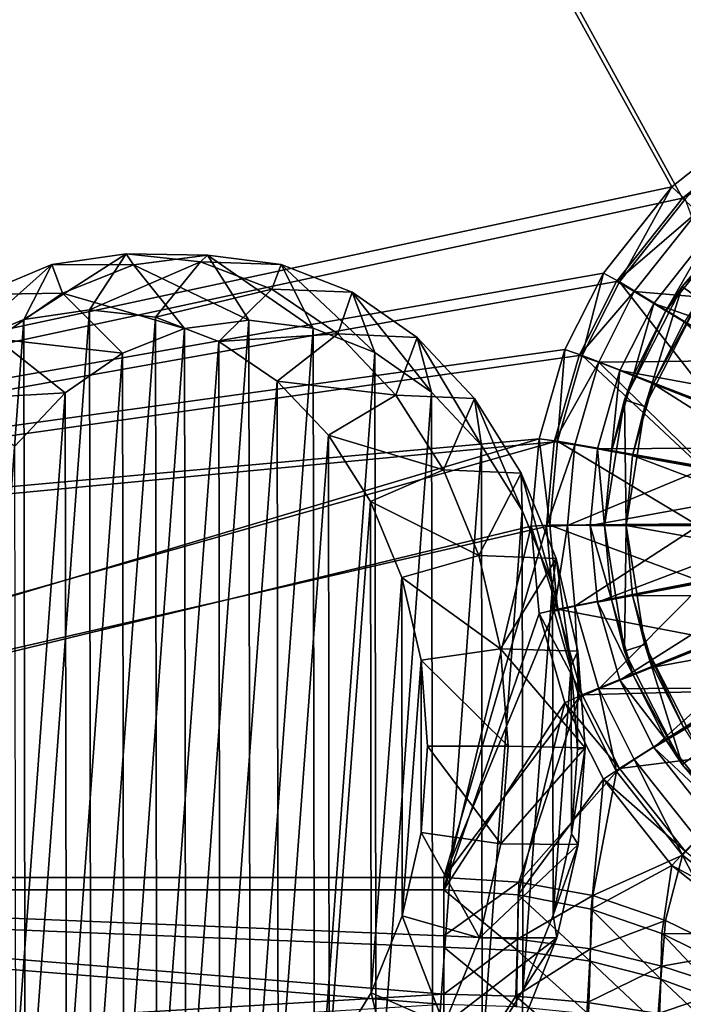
# Model space of a CAD drawing. Header units: metres. Extents: x 0 to 804, y -808 to 0.
# Tile 27 of 105: x 263 to 356, y -737 to -599. Entities that reach past the tile are written whole.
import ezdxf

# ---------------------------------------------------------------- set-up
doc = ezdxf.new("R2010")
doc.units = ezdxf.units.M

msp = doc.modelspace()

# ---------------------------------------------------------------- linework, layer by layer
at = {"layer": 'None012311'}
for points in [[(78.546486, -118.575203, 117.953323), (402.01651, -605.043579, 109.461983), (725.485901, -118.575211, 117.953323)], [(84.22982, -682.522278, 108.109589), (355.943726, -624.124634, 109.128922), (78.546486, -118.575203, 117.953323)], [(355.943726, -624.124634, 109.128922), (367.6427, -614.846802, 109.290871), (78.546486, -118.575203, 117.953323)], [(78.546486, -118.575203, 117.953323), (367.6427, -614.846802, 109.290871), (378.033203, -609.617432, 109.382149)], [(378.033203, -609.617432, 109.382149), (390.160004, -606.131226, 109.443001), (78.546486, -118.575203, 117.953323)], [(390.160004, -606.131226, 109.443001), (402.01651, -605.043579, 109.461983), (78.546486, -118.575203, 117.953323)], [(377.245544, -607.575745, 106.417328), (366.514679, -612.976318, 106.323059), (76.834984, -120.582596, 114.917824)], [(366.514679, -612.976318, 106.323059), (354.430603, -622.559387, 106.155792), (76.834984, -120.582596, 114.917824)], [(76.834984, -120.582596, 114.917824), (354.430603, -622.559387, 106.155792), (82.481255, -680.857727, 105.138191)], [(76.834984, -120.582596, 114.917824), (727.197449, -120.582596, 114.917824), (402.01651, -602.851624, 106.499786)], [(402.01651, -602.851624, 106.499786), (389.77063, -603.975037, 106.480179), (76.834984, -120.582596, 114.917824)], [(389.77063, -603.975037, 106.480179), (377.245544, -607.575745, 106.417328), (76.834984, -120.582596, 114.917824)], [(354.430603, -622.559387, 106.155792), (366.514679, -612.976318, 106.323059), (356.290344, -624.285522, 98.486244)], [(369.203888, -617.213013, 100.647255), (367.6427, -614.846802, 109.290871), (355.943726, -624.124634, 109.128922)], [(358.037872, -626.068359, 100.492683), (369.203888, -617.213013, 100.647255), (355.943726, -624.124634, 109.128922)], [(354.430603, -622.559387, 106.155792), (344.84613, -634.641602, 105.944893), (82.481255, -680.857727, 105.138191)], [(344.84613, -634.641602, 105.944893), (354.430603, -622.559387, 106.155792), (347.081085, -635.89447, 98.283607)], [(354.430603, -622.559387, 106.155792), (356.290344, -624.285522, 98.486244), (347.081085, -635.89447, 98.283607)], [(346.66452, -635.821777, 108.924751), (355.943726, -624.124634, 109.128922), (84.22982, -682.522278, 108.109589)], [(358.037872, -626.068359, 100.492683), (355.943726, -624.124634, 109.128922), (346.66452, -635.821777, 108.924751)], [(347.081085, -635.89447, 98.283607), (356.290344, -624.285522, 98.486244), (364.387665, -646.423706, 86.339561)], [(349.181183, -637.232666, 100.297806), (358.037872, -626.068359, 100.492683), (346.66452, -635.821777, 108.924751)], [(349.181183, -637.232666, 100.297806), (371.259827, -639.099854, 89.467857), (358.037872, -626.068359, 100.492683)], [(82.481255, -680.857727, 105.138191), (344.84613, -634.641602, 105.944893), (339.444672, -645.370789, 105.757614)], [(339.444672, -645.370789, 105.757614), (344.84613, -634.641602, 105.944893), (341.890106, -646.205444, 98.10363)], [(344.84613, -634.641602, 105.944893), (347.081085, -635.89447, 98.283607), (341.890106, -646.205444, 98.10363)], [(341.434326, -646.210693, 108.743408), (346.66452, -635.821777, 108.924751), (84.22982, -682.522278, 108.109589)], [(349.181183, -637.232666, 100.297806), (346.66452, -635.821777, 108.924751), (341.434326, -646.210693, 108.743408)], [(341.890106, -646.205444, 98.10363), (347.081085, -635.89447, 98.283607), (360.826385, -653.495605, 86.216118)], [(347.081085, -635.89447, 98.283607), (364.387665, -646.423706, 86.339561), (360.826385, -653.495605, 86.216118)], [(344.187958, -647.150574, 100.124687), (349.181183, -637.232666, 100.297806), (341.434326, -646.210693, 108.743408)], [(344.187958, -647.150574, 100.124687), (365.07077, -646.899719, 89.331711), (349.181183, -637.232666, 100.297806)], [(365.07077, -646.899719, 89.331711), (371.259827, -639.099854, 89.467857), (349.181183, -637.232666, 100.297806)], [(339.444672, -645.370789, 105.757614), (335.843445, -657.893982, 105.539024), (82.481255, -680.857727, 105.138191)], [(335.843445, -657.893982, 105.539024), (339.444672, -645.370789, 105.757614), (338.429596, -658.239197, 97.893578)], [(339.444672, -645.370789, 105.757614), (341.890106, -646.205444, 98.10363), (338.429596, -658.239197, 97.893578)], [(337.947601, -658.335693, 108.531769), (341.434326, -646.210693, 108.743408), (84.22982, -682.522278, 108.109589)], [(344.187958, -647.150574, 100.124687), (341.434326, -646.210693, 108.743408), (337.947601, -658.335693, 108.531769)], [(340.859741, -658.724426, 99.922668), (344.187958, -647.150574, 100.124687), (337.947601, -658.335693, 108.531769)], [(338.429596, -658.239197, 97.893578), (341.890106, -646.205444, 98.10363), (358.45575, -661.739441, 86.072227)], [(359.246185, -661.938049, 89.069214), (344.187958, -647.150574, 100.124687), (340.859741, -658.724426, 99.922668)], [(341.890106, -646.205444, 98.10363), (360.826385, -653.495605, 86.216118), (358.45575, -661.739441, 86.072227)], [(361.573792, -653.843811, 89.210503), (365.07077, -646.899719, 89.331711), (344.187958, -647.150574, 100.124687)], [(359.246185, -661.938049, 89.069214), (361.573792, -653.843811, 89.210503), (344.187958, -647.150574, 100.124687)], [(335.843445, -657.893982, 105.539024), (123.969986, -721.144897, 104.434975), (82.481255, -680.857727, 105.138191)], [(84.22982, -682.522278, 108.109589), (122.238647, -719.43042, 107.465355), (337.947601, -658.335693, 108.531769)], [(122.238647, -719.43042, 107.465355), (336.859772, -670.190369, 108.324844), (337.947601, -658.335693, 108.531769)], [(123.969986, -721.144897, 104.434975), (335.843445, -657.893982, 105.539024), (334.719879, -670.138, 105.325302)], [(334.719879, -670.138, 105.325302), (335.843445, -657.893982, 105.539024), (337.349945, -670.0047, 97.68821)], [(335.843445, -657.893982, 105.539024), (338.429596, -658.239197, 97.893578), (337.349945, -670.0047, 97.68821)], [(340.859741, -658.724426, 99.922668), (337.947601, -658.335693, 108.531769), (336.859772, -670.190369, 108.324844)], [(337.349945, -670.0047, 97.68821), (338.429596, -658.239197, 97.893578), (357.716125, -669.7995, 85.931534)], [(338.429596, -658.239197, 97.893578), (358.45575, -661.739441, 86.072227), (357.716125, -669.7995, 85.931534)], [(339.82135, -670.040283, 99.725151), (340.859741, -658.724426, 99.922668), (336.859772, -670.190369, 108.324844)], [(339.82135, -670.040283, 99.725151), (359.246185, -661.938049, 89.069214), (340.859741, -658.724426, 99.922668)], [(358.519989, -669.851868, 88.931076), (359.246185, -661.938049, 89.069214), (339.82135, -670.040283, 99.725151)], [(122.238647, -719.43042, 107.465355), (322.483765, -719.43042, 107.465355), (336.859772, -670.190369, 108.324844)], [(322.483765, -721.144897, 104.434975), (123.969986, -721.144897, 104.434975), (334.719879, -670.138, 105.325302)], [(322.483765, -721.144897, 104.434975), (334.719879, -670.138, 105.325302), (335.843445, -682.382019, 105.11158)], [(322.483765, -719.43042, 107.465355), (337.947601, -682.045044, 108.11792), (336.859772, -670.190369, 108.324844)], [(334.719879, -670.138, 105.325302), (337.349945, -670.0047, 97.68821), (338.429596, -681.770203, 97.482841)], [(335.843445, -682.382019, 105.11158), (334.719879, -670.138, 105.325302), (338.429596, -681.770203, 97.482841)], [(339.82135, -670.040283, 99.725151), (336.859772, -670.190369, 108.324844), (337.947601, -682.045044, 108.11792)], [(337.349945, -670.0047, 97.68821), (357.716125, -669.7995, 85.931534), (358.45575, -677.859558, 85.790848)], [(338.429596, -681.770203, 97.482841), (337.349945, -670.0047, 97.68821), (358.45575, -677.859558, 85.790848)], [(340.859741, -681.35614, 99.527626), (339.82135, -670.040283, 99.725151), (337.947601, -682.045044, 108.11792)], [(340.859741, -681.35614, 99.527626), (358.519989, -669.851868, 88.931076), (339.82135, -670.040283, 99.725151)], [(359.246185, -677.765686, 88.792946), (358.519989, -669.851868, 88.931076), (340.859741, -681.35614, 99.527626)], [(338.429596, -681.770203, 97.482841), (358.45575, -677.859558, 85.790848), (360.826385, -686.103394, 85.64695)], [(344.187958, -692.929993, 99.325607), (359.246185, -677.765686, 88.792946), (340.859741, -681.35614, 99.527626)], [(361.573792, -685.859924, 88.651657), (359.246185, -677.765686, 88.792946), (344.187958, -692.929993, 99.325607)], [(337.947601, -682.045044, 108.11792), (322.483765, -719.43042, 107.465355), (341.434326, -694.170044, 107.906281)], [(335.843445, -682.382019, 105.11158), (338.429596, -681.770203, 97.482841), (341.890106, -693.803955, 97.272797)], [(340.859741, -681.35614, 99.527626), (337.947601, -682.045044, 108.11792), (341.434326, -694.170044, 107.906281)], [(341.890106, -693.803955, 97.272797), (338.429596, -681.770203, 97.482841), (360.826385, -686.103394, 85.64695)], [(344.187958, -692.929993, 99.325607), (340.859741, -681.35614, 99.527626), (341.434326, -694.170044, 107.906281)], [(339.444672, -694.905212, 104.89299), (322.483765, -721.144897, 104.434975), (335.843445, -682.382019, 105.11158)], [(339.444672, -694.905212, 104.89299), (335.843445, -682.382019, 105.11158), (341.890106, -693.803955, 97.272797)], [(341.890106, -693.803955, 97.272797), (360.826385, -686.103394, 85.64695), (364.387665, -693.175293, 85.523506)], [(365.07077, -692.803955, 88.530449), (361.573792, -685.859924, 88.651657), (344.187958, -692.929993, 99.325607)], [(344.187958, -692.929993, 99.325607), (341.434326, -694.170044, 107.906281), (346.66452, -704.55896, 107.724937)], [(365.07077, -692.803955, 88.530449), (344.187958, -692.929993, 99.325607), (349.181183, -702.8479, 99.152489)], [(349.181183, -702.8479, 99.152489), (344.187958, -692.929993, 99.325607), (346.66452, -704.55896, 107.724937)], [(358.037872, -714.012207, 98.957619), (365.07077, -692.803955, 88.530449), (349.181183, -702.8479, 99.152489)], [(322.483765, -719.43042, 107.465355), (332.995514, -720.059326, 107.454338), (341.434326, -694.170044, 107.906281)], [(341.434326, -694.170044, 107.906281), (332.995514, -720.059326, 107.454338), (346.66452, -704.55896, 107.724937)], [(339.444672, -694.905212, 104.89299), (341.890106, -693.803955, 97.272797), (347.081085, -704.114929, 97.092819)], [(347.081085, -704.114929, 97.092819), (341.890106, -693.803955, 97.272797), (364.387665, -693.175293, 85.523506)], [(347.081085, -704.114929, 97.092819), (364.387665, -693.175293, 85.523506), (370.691406, -701.119812, 85.384834)], [(332.905823, -721.830017, 104.423012), (322.483765, -721.144897, 104.434975), (339.444672, -694.905212, 104.89299)], [(344.84613, -705.63446, 104.705711), (332.905823, -721.830017, 104.423012), (339.444672, -694.905212, 104.89299)], [(344.84613, -705.63446, 104.705711), (339.444672, -694.905212, 104.89299), (347.081085, -704.114929, 97.092819)], [(356.290344, -715.723938, 96.890182), (347.081085, -704.114929, 97.092819), (370.691406, -701.119812, 85.384834)], [(344.84613, -705.63446, 104.705711), (347.081085, -704.114929, 97.092819), (356.290344, -715.723938, 96.890182)], [(349.181183, -702.8479, 99.152489), (346.66452, -704.55896, 107.724937), (355.943726, -716.256104, 107.52076)], [(358.037872, -714.012207, 98.957619), (349.181183, -702.8479, 99.152489), (355.943726, -716.256104, 107.52076)], [(332.995514, -720.059326, 107.454338), (343.349548, -721.949158, 107.421364), (346.66452, -704.55896, 107.724937)], [(346.66452, -704.55896, 107.724937), (343.349548, -721.949158, 107.421364), (355.943726, -716.256104, 107.52076)], [(343.148468, -723.873535, 104.387344), (332.905823, -721.830017, 104.423012), (344.84613, -705.63446, 104.705711)], [(354.430603, -717.716675, 104.494812), (343.148468, -723.873535, 104.387344), (344.84613, -705.63446, 104.705711)], [(354.430603, -717.716675, 104.494812), (344.84613, -705.63446, 104.705711), (356.290344, -715.723938, 96.890182)], [(358.037872, -714.012207, 98.957619), (355.943726, -716.256104, 107.52076), (367.6427, -725.533936, 107.358818)], [(343.349548, -721.949158, 107.421364), (353.567017, -725.461975, 107.360092), (355.943726, -716.256104, 107.52076)], [(355.943726, -716.256104, 107.52076), (353.567017, -725.461975, 107.360092), (363.024017, -730.080261, 107.27951)], [(354.430603, -717.716675, 104.494812), (356.290344, -715.723938, 96.890182), (367.901093, -724.931763, 96.729454)], [(355.943726, -716.256104, 107.52076), (363.024017, -730.080261, 107.27951), (367.6427, -725.533936, 107.358818)], [(353.03537, -727.240356, 104.328575), (343.148468, -723.873535, 104.387344), (354.430603, -717.716675, 104.494812)], [(366.514679, -727.299683, 104.327538), (353.03537, -727.240356, 104.328575), (354.430603, -717.716675, 104.494812)], [(366.514679, -727.299683, 104.327538), (354.430603, -717.716675, 104.494812), (367.901093, -724.931763, 96.729454)], [(322.483765, -735.750671, 135.73291), (122.238647, -719.43042, 107.465355), (59.346073, -751.527832, 163.059708)], [(322.483765, -735.750671, 135.73291), (322.483765, -727.591248, 121.600327), (122.238647, -719.43042, 107.465355)], [(322.483765, -727.591248, 121.600327), (322.483765, -719.43042, 107.465355), (122.238647, -719.43042, 107.465355)], [(332.995514, -720.059326, 107.454338), (322.483765, -719.43042, 107.465355), (322.483765, -727.591248, 121.600327)], [(332.79071, -728.035889, 121.568214), (332.995514, -720.059326, 107.454338), (322.483765, -727.591248, 121.600327)], [(343.349548, -721.949158, 107.421364), (332.995514, -720.059326, 107.454338), (332.79071, -728.035889, 121.568214)], [(61.042992, -753.259888, 160.059708), (123.969986, -721.144897, 104.434975), (322.483765, -737.202393, 132.24733)], [(322.483765, -737.202393, 132.24733), (123.969986, -721.144897, 104.434975), (322.483765, -729.17334, 118.340668)], [(123.969986, -721.144897, 104.434975), (322.483765, -721.144897, 104.434975), (322.483765, -729.17334, 118.340668)], [(322.483765, -721.144897, 104.434975), (332.799377, -729.661865, 118.332138), (322.483765, -729.17334, 118.340668)], [(322.483765, -721.144897, 104.434975), (332.905823, -721.830017, 104.423012), (332.799377, -729.661865, 118.332138)], [(343.02179, -729.390259, 121.466835), (343.349548, -721.949158, 107.421364), (332.79071, -728.035889, 121.568214)], [(332.905823, -721.830017, 104.423012), (342.990479, -731.149902, 118.306168), (332.799377, -729.661865, 118.332138)], [(332.905823, -721.830017, 104.423012), (343.148468, -723.873535, 104.387344), (342.990479, -731.149902, 118.306168)], [(353.567017, -725.461975, 107.360092), (343.349548, -721.949158, 107.421364), (343.02179, -729.390259, 121.466835)], [(343.148468, -723.873535, 104.387344), (352.899384, -733.656799, 118.262405), (342.990479, -731.149902, 118.306168)], [(343.148468, -723.873535, 104.387344), (353.03537, -727.240356, 104.328575), (352.899384, -733.656799, 118.262405)], [(353.038422, -731.828186, 121.26181), (353.567017, -725.461975, 107.360092), (343.02179, -729.390259, 121.466835)], [(363.024017, -730.080261, 107.27951), (353.567017, -725.461975, 107.360092), (353.038422, -731.828186, 121.26181)], [(322.483765, -727.591248, 121.600327), (322.483765, -735.750671, 135.73291), (332.79071, -728.035889, 121.568214)], [(352.899384, -733.656799, 118.262405), (353.03537, -727.240356, 104.328575), (362.373444, -737.182373, 118.200867)], [(366.514679, -727.299683, 104.327538), (362.396271, -731.872375, 104.247726), (353.03537, -727.240356, 104.328575)], [(362.373444, -737.182373, 118.200867), (353.03537, -727.240356, 104.328575), (362.396271, -731.872375, 104.247726)], [(322.483765, -735.750671, 135.73291), (332.583771, -736.053406, 135.707764), (332.79071, -728.035889, 121.568214)], [(332.79071, -728.035889, 121.568214), (332.583771, -736.053406, 135.707764), (343.02179, -729.390259, 121.466835)], [(332.799377, -729.661865, 118.332138), (332.665619, -737.544922, 132.241364), (322.483765, -729.17334, 118.340668)], [(322.483765, -729.17334, 118.340668), (332.665619, -737.544922, 132.241364), (322.483765, -737.202393, 132.24733)], [(332.583771, -736.053406, 135.707764), (342.623474, -736.948364, 135.6259), (343.02179, -729.390259, 121.466835)], [(332.665619, -737.544922, 132.241364), (332.799377, -729.661865, 118.332138), (342.757721, -738.566711, 132.223526)], [(332.799377, -729.661865, 118.332138), (342.990479, -731.149902, 118.306168), (342.757721, -738.566711, 132.223526)], [(343.02179, -729.390259, 121.466835), (342.623474, -736.948364, 135.6259), (353.038422, -731.828186, 121.26181)], [(362.782745, -735.014343, 120.99221), (363.024017, -730.080261, 107.27951), (353.038422, -731.828186, 121.26181)], [(342.990479, -731.149902, 118.306168), (352.671967, -740.250122, 132.194138), (342.757721, -738.566711, 132.223526)], [(342.990479, -731.149902, 118.306168), (352.899384, -733.656799, 118.262405), (352.671967, -740.250122, 132.194138)], [(342.623474, -736.948364, 135.6259), (352.525024, -738.483093, 135.457886), (353.038422, -731.828186, 121.26181)], [(353.038422, -731.828186, 121.26181), (352.525024, -738.483093, 135.457886), (362.782745, -735.014343, 120.99221)], [(352.671967, -740.250122, 132.194138), (352.899384, -733.656799, 118.262405), (362.323212, -742.566162, 132.153717)], [(362.323212, -742.566162, 132.153717), (352.899384, -733.656799, 118.262405), (362.373444, -737.182373, 118.200867)], [(322.483765, -751.527832, 163.059708), (322.483765, -735.750671, 135.73291), (59.346073, -751.527832, 163.059708)], [(322.483765, -735.750671, 135.73291), (322.483765, -751.527832, 163.059708), (332.583771, -736.053406, 135.707764)], [(352.525024, -738.483093, 135.457886), (362.316193, -740.464661, 135.21965), (362.782745, -735.014343, 120.99221)], [(322.483765, -751.527832, 163.059708), (342.228607, -744.484192, 149.764496), (332.583771, -736.053406, 135.707764)], [(332.583771, -736.053406, 135.707764), (342.228607, -744.484192, 149.764496), (342.623474, -736.948364, 135.6259)], [(342.228607, -744.484192, 149.764496), (352.525024, -738.483093, 135.457886), (342.623474, -736.948364, 135.6259)]]:
    msp.add_3dface(points, dxfattribs=at)
at = {"layer": 'None012316'}
for points in [[(272.836609, -639.820862, 2038.769287), (277.945801, -631.928101, 2032.475952), (263.613586, -641.170715, 2030.969482)], [(277.945801, -631.928101, 2032.475952), (267.527222, -633.467529, 2023.665405), (263.613586, -641.170715, 2030.969482)], [(277.945801, -631.928101, 2032.475952), (279.012543, -633.498291, 2011.531006), (267.527222, -633.467529, 2023.665405)], [(288.370514, -633.081665, 2041.338135), (277.945801, -631.928101, 2032.475952), (272.836609, -639.820862, 2038.769287)], [(288.370514, -633.081665, 2041.338135), (289.365509, -632.140198, 2020.289185), (277.945801, -631.928101, 2032.475952)], [(289.365509, -632.140198, 2020.289185), (279.012543, -633.498291, 2011.531006), (277.945801, -631.928101, 2032.475952)], [(289.365509, -632.140198, 2020.289185), (295.179779, -641.257324, 2013.575195), (279.012543, -633.498291, 2011.531006)], [(299.700684, -633.435181, 2029.077759), (289.365509, -632.140198, 2020.289185), (288.370514, -633.081665, 2041.338135)], [(299.700684, -633.435181, 2029.077759), (304.178497, -642.397705, 2021.227539), (289.365509, -632.140198, 2020.289185)], [(304.178497, -642.397705, 2021.227539), (295.179779, -641.257324, 2013.575195), (289.365509, -632.140198, 2020.289185)], [(263.613586, -641.170715, 2030.969482), (267.527222, -633.467529, 2023.665405), (254.748627, -644.851013, 2023.513428)], [(267.527222, -633.467529, 2023.665405), (257.515717, -637.640747, 2015.245239), (254.748627, -644.851013, 2023.513428)], [(267.527222, -633.467529, 2023.665405), (269.03418, -637.458008, 2003.135376), (257.515717, -637.640747, 2015.245239)], [(279.012543, -633.498291, 2011.531006), (269.03418, -637.458008, 2003.135376), (267.527222, -633.467529, 2023.665405)], [(279.012543, -633.498291, 2011.531006), (286.163574, -642.425537, 2005.947632), (269.03418, -637.458008, 2003.135376)], [(282.063293, -640.853149, 2046.613281), (288.370514, -633.081665, 2041.338135), (272.836609, -639.820862, 2038.769287)], [(295.179779, -641.257324, 2013.575195), (286.163574, -642.425537, 2005.947632), (279.012543, -633.498291, 2011.531006)], [(298.400238, -636.883789, 2049.910889), (288.370514, -633.081665, 2041.338135), (282.063293, -640.853149, 2046.613281)], [(298.400238, -636.883789, 2049.910889), (299.700684, -633.435181, 2029.077759), (288.370514, -633.081665, 2041.338135)], [(309.626282, -637.334167, 2037.563843), (299.700684, -633.435181, 2029.077759), (298.400238, -636.883789, 2049.910889)], [(309.626282, -637.334167, 2037.563843), (312.819061, -645.803589, 2028.615234), (299.700684, -633.435181, 2029.077759)], [(312.819061, -645.803589, 2028.615234), (304.178497, -642.397705, 2021.227539), (299.700684, -633.435181, 2029.077759)], [(269.03418, -637.458008, 2003.135376), (259.808685, -643.869263, 1995.420532), (257.515717, -637.640747, 2015.245239)], [(269.03418, -637.458008, 2003.135376), (277.471069, -645.858093, 1998.633667), (259.808685, -643.869263, 1995.420532)], [(286.163574, -642.425537, 2005.947632), (277.471069, -645.858093, 1998.633667), (269.03418, -637.458008, 2003.135376)], [(290.939026, -644.228088, 2054.199707), (298.400238, -636.883789, 2049.910889), (282.063293, -640.853149, 2046.613281)], [(307.649078, -643.188171, 2057.864258), (298.400238, -636.883789, 2049.910889), (290.939026, -644.228088, 2054.199707)], [(307.649078, -643.188171, 2057.864258), (309.626282, -637.334167, 2037.563843), (298.400238, -636.883789, 2049.910889)], [(318.766083, -643.689392, 2045.425659), (309.626282, -637.334167, 2037.563843), (307.649078, -643.188171, 2057.864258)], [(318.766083, -643.689392, 2045.425659), (320.774506, -651.345886, 2035.458374), (309.626282, -637.334167, 2037.563843)], [(320.774506, -651.345886, 2035.458374), (312.819061, -645.803589, 2028.615234), (309.626282, -637.334167, 2037.563843)], [(272.836609, -639.820862, 2038.769287), (263.613586, -641.170715, 2030.969482), (263.798462, -762.766968, 2033.218262)], [(272.836609, -639.820862, 2038.769287), (263.798462, -762.766968, 2033.218262), (273.025116, -763.7995, 2041.062256)], [(282.063293, -640.853149, 2046.613281), (272.836609, -639.820862, 2038.769287), (273.025116, -763.7995, 2041.062256)], [(263.613586, -641.170715, 2030.969482), (254.748627, -644.851013, 2023.513428), (254.922775, -759.391846, 2025.631836)], [(263.613586, -641.170715, 2030.969482), (254.922775, -759.391846, 2025.631836), (263.798462, -762.766968, 2033.218262)], [(282.063293, -640.853149, 2046.613281), (273.025116, -763.7995, 2041.062256), (282.248169, -762.449768, 2048.862061)], [(290.939026, -644.228088, 2054.199707), (282.063293, -640.853149, 2046.613281), (282.248169, -762.449768, 2048.862061)], [(295.179779, -641.257324, 2013.575195), (286.345947, -762.36969, 2008.165894), (286.163574, -642.425537, 2005.947632)], [(295.365265, -763.227661, 2015.830933), (286.345947, -762.36969, 2008.165894), (295.179779, -641.257324, 2013.575195)], [(304.178497, -642.397705, 2021.227539), (295.365265, -763.227661, 2015.830933), (295.179779, -641.257324, 2013.575195)], [(286.163574, -642.425537, 2005.947632), (277.643494, -759.236328, 2000.730469), (277.471069, -645.858093, 1998.633667)], [(286.345947, -762.36969, 2008.165894), (277.643494, -759.236328, 2000.730469), (286.163574, -642.425537, 2005.947632)], [(299.122742, -649.815857, 2061.237305), (307.649078, -643.188171, 2057.864258), (290.939026, -644.228088, 2054.199707)], [(304.360016, -761.77771, 2023.435425), (295.365265, -763.227661, 2015.830933), (304.178497, -642.397705, 2021.227539)], [(315.761139, -651.752319, 2064.892334), (307.649078, -643.188171, 2057.864258), (299.122742, -649.815857, 2061.237305)], [(312.819061, -645.803589, 2028.615234), (304.360016, -761.77771, 2023.435425), (304.178497, -642.397705, 2021.227539)], [(315.761139, -651.752319, 2064.892334), (318.766083, -643.689392, 2045.425659), (307.649078, -643.188171, 2057.864258)], [(259.808685, -643.869263, 1995.420532), (269.431335, -651.42511, 1991.910034), (251.685699, -652.489014, 1988.678833)], [(277.471069, -645.858093, 1998.633667), (269.431335, -651.42511, 1991.910034), (259.808685, -643.869263, 1995.420532)], [(290.939026, -644.228088, 2054.199707), (282.248169, -762.449768, 2048.862061), (291.11319, -758.769714, 2056.318115)], [(299.122742, -649.815857, 2061.237305), (290.939026, -644.228088, 2054.199707), (291.11319, -758.769714, 2056.318115)], [(326.773682, -652.259949, 2052.365234), (318.766083, -643.689392, 2045.425659), (315.761139, -651.752319, 2064.892334)], [(326.773682, -652.259949, 2052.365234), (327.743683, -658.815002, 2041.498291), (318.766083, -643.689392, 2045.425659)], [(327.743683, -658.815002, 2041.498291), (320.774506, -651.345886, 2035.458374), (318.766083, -643.689392, 2045.425659)], [(277.471069, -645.858093, 1998.633667), (269.587219, -753.946228, 1993.80603), (269.431335, -651.42511, 1991.910034)], [(277.643494, -759.236328, 2000.730469), (269.587219, -753.946228, 1993.80603), (277.471069, -645.858093, 1998.633667)], [(312.989777, -758.074768, 2030.691528), (304.360016, -761.77771, 2023.435425), (312.819061, -645.803589, 2028.615234)], [(320.774506, -651.345886, 2035.458374), (312.989777, -758.074768, 2030.691528), (312.819061, -645.803589, 2028.615234)], [(299.122742, -649.815857, 2061.237305), (291.11319, -758.769714, 2056.318115), (299.27948, -752.900696, 2063.143799)], [(306.299896, -657.401733, 2067.455566), (315.761139, -651.752319, 2064.892334), (299.122742, -649.815857, 2061.237305)], [(306.299896, -657.401733, 2067.455566), (299.122742, -649.815857, 2061.237305), (299.27948, -752.900696, 2063.143799)], [(269.431335, -651.42511, 1991.910034), (262.348633, -658.915894, 1986.03125), (251.685699, -652.489014, 1988.678833)], [(269.431335, -651.42511, 1991.910034), (262.482086, -746.699524, 1987.654785), (262.348633, -658.915894, 1986.03125)], [(269.587219, -753.946228, 1993.80603), (262.482086, -746.699524, 1987.654785), (269.431335, -651.42511, 1991.910034)], [(320.927948, -752.259033, 2037.324707), (312.989777, -758.074768, 2030.691528), (320.774506, -651.345886, 2035.458374)], [(327.743683, -658.815002, 2041.498291), (320.927948, -752.259033, 2037.324707), (320.774506, -651.345886, 2035.458374)], [(322.424286, -662.246643, 2070.724609), (315.761139, -651.752319, 2064.892334), (306.299896, -657.401733, 2067.455566)], [(322.424286, -662.246643, 2070.724609), (326.773682, -652.259949, 2052.365234), (315.761139, -651.752319, 2064.892334)], [(333.34549, -662.721008, 2058.119629), (326.773682, -652.259949, 2052.365234), (322.424286, -662.246643, 2070.724609)], [(333.34549, -662.721008, 2058.119629), (333.46283, -667.928162, 2046.506104), (326.773682, -652.259949, 2052.365234)], [(333.46283, -667.928162, 2046.506104), (327.743683, -658.815002, 2041.498291), (326.773682, -652.259949, 2052.365234)], [(306.299896, -657.401733, 2067.455566), (299.27948, -752.900696, 2063.143799), (306.433197, -745.068237, 2069.076904)], [(312.194702, -666.694275, 2072.615479), (322.424286, -662.246643, 2070.724609), (306.299896, -657.401733, 2067.455566)], [(312.194702, -666.694275, 2072.615479), (306.299896, -657.401733, 2067.455566), (306.433197, -745.068237, 2069.076904)], [(327.874054, -744.550537, 2043.083862), (320.927948, -752.259033, 2037.324707), (327.743683, -658.815002, 2041.498291)], [(333.46283, -667.928162, 2046.506104), (327.874054, -744.550537, 2043.083862), (327.743683, -658.815002, 2041.498291)], [(327.382111, -674.267334, 2075.136719), (322.424286, -662.246643, 2070.724609), (312.194702, -666.694275, 2072.615479)], [(327.382111, -674.267334, 2075.136719), (333.34549, -662.721008, 2058.119629), (322.424286, -662.246643, 2070.724609)], [(338.232452, -674.675964, 2062.470459), (333.34549, -662.721008, 2058.119629), (327.382111, -674.267334, 2075.136719)], [(338.232452, -674.675964, 2062.470459), (337.715454, -678.340454, 2050.292236), (333.34549, -662.721008, 2058.119629)], [(337.715454, -678.340454, 2050.292236), (333.46283, -667.928162, 2046.506104), (333.34549, -662.721008, 2058.119629)], [(312.194702, -666.694275, 2072.615479), (306.433197, -745.068237, 2069.076904), (312.299438, -735.573425, 2073.889404)], [(316.580627, -677.336243, 2076.518799), (327.382111, -674.267334, 2075.136719), (312.194702, -666.694275, 2072.615479)], [(316.580627, -677.336243, 2076.518799), (312.194702, -666.694275, 2072.615479), (312.299438, -735.573425, 2073.889404)], [(333.565155, -735.241089, 2047.750977), (327.874054, -744.550537, 2043.083862), (333.46283, -667.928162, 2046.506104)], [(337.715454, -678.340454, 2050.292236), (333.565155, -735.241089, 2047.750977), (333.46283, -667.928162, 2046.506104)], [(330.443878, -687.351868, 2077.958984), (327.382111, -674.267334, 2075.136719), (316.580627, -677.336243, 2076.518799)], [(330.443878, -687.351868, 2077.958984), (338.232452, -674.675964, 2062.470459), (327.382111, -674.267334, 2075.136719)], [(330.443878, -687.351868, 2077.958984), (341.249329, -687.671692, 2065.25293), (338.232452, -674.675964, 2062.470459)], [(340.340607, -689.657776, 2052.713623), (337.715454, -678.340454, 2050.292236), (338.232452, -674.675964, 2062.470459)], [(341.249329, -687.671692, 2065.25293), (340.340607, -689.657776, 2052.713623), (338.232452, -674.675964, 2062.470459)], [(316.580627, -677.336243, 2076.518799), (312.299438, -735.573425, 2073.889404), (316.652771, -724.781067, 2077.39624)], [(319.289124, -688.918823, 2079.015381), (330.443878, -687.351868, 2077.958984), (316.580627, -677.336243, 2076.518799)], [(319.289124, -688.918823, 2079.015381), (316.580627, -677.336243, 2076.518799), (316.652771, -724.781067, 2077.39624)], [(337.785919, -724.683105, 2051.149414), (333.565155, -735.241089, 2047.750977), (337.715454, -678.340454, 2050.292236)], [(340.340607, -689.657776, 2052.713623), (337.785919, -724.683105, 2051.149414), (337.715454, -678.340454, 2050.292236)], [(331.49176, -700.996765, 2079.08252), (330.443878, -687.351868, 2077.958984), (319.289124, -688.918823, 2079.015381)], [(331.49176, -700.996765, 2079.08252), (342.281738, -701.215637, 2066.361572), (330.443878, -687.351868, 2077.958984)], [(342.281738, -701.215637, 2066.361572), (341.249329, -687.671692, 2065.25293), (330.443878, -687.351868, 2077.958984)], [(319.289124, -688.918823, 2079.015381), (316.652771, -724.781067, 2077.39624), (319.325867, -713.105957, 2079.462891)], [(320.216095, -700.996765, 2080.009521), (331.49176, -700.996765, 2079.08252), (319.289124, -688.918823, 2079.015381)], [(320.216095, -700.996765, 2080.009521), (319.289124, -688.918823, 2079.015381), (319.325867, -713.105957, 2079.462891)], [(341.239014, -701.451782, 2053.678711), (340.340607, -689.657776, 2052.713623), (341.249329, -687.671692, 2065.25293)], [(342.281738, -701.215637, 2066.361572), (341.239014, -701.451782, 2053.678711), (341.249329, -687.671692, 2065.25293)], [(340.376556, -713.276062, 2053.150635), (337.785919, -724.683105, 2051.149414), (340.340607, -689.657776, 2052.713623)], [(341.239014, -701.451782, 2053.678711), (340.376556, -713.276062, 2053.150635), (340.340607, -689.657776, 2052.713623)], [(320.216095, -700.996765, 2080.009521), (319.325867, -713.105957, 2079.462891), (330.485413, -714.677002, 2078.464355)], [(331.49176, -700.996765, 2079.08252), (320.216095, -700.996765, 2080.009521), (330.485413, -714.677002, 2078.464355)], [(331.49176, -700.996765, 2079.08252), (330.485413, -714.677002, 2078.464355), (342.281738, -701.215637, 2066.361572)], [(330.485413, -714.677002, 2078.464355), (341.290558, -714.794373, 2065.754395), (342.281738, -701.215637, 2066.361572)], [(341.239014, -701.451782, 2053.678711), (342.281738, -701.215637, 2066.361572), (340.376556, -713.276062, 2053.150635)], [(342.281738, -701.215637, 2066.361572), (341.290558, -714.794373, 2065.754395), (340.376556, -713.276062, 2053.150635)], [(319.325867, -713.105957, 2079.462891), (316.652771, -724.781067, 2077.39624), (327.463623, -727.86615, 2076.128174)], [(330.485413, -714.677002, 2078.464355), (319.325867, -713.105957, 2079.462891), (327.463623, -727.86615, 2076.128174)], [(340.376556, -713.276062, 2053.150635), (341.290558, -714.794373, 2065.754395), (337.785919, -724.683105, 2051.149414)], [(330.485413, -714.677002, 2078.464355), (327.463623, -727.86615, 2076.128174), (341.290558, -714.794373, 2065.754395)], [(327.463623, -727.86615, 2076.128174), (338.313385, -727.893188, 2063.45459), (341.290558, -714.794373, 2065.754395)], [(341.290558, -714.794373, 2065.754395), (338.313385, -727.893188, 2063.45459), (337.785919, -724.683105, 2051.149414)], [(316.652771, -724.781067, 2077.39624), (312.299438, -735.573425, 2073.889404), (322.542603, -740.056763, 2072.163818)], [(327.463623, -727.86615, 2076.128174), (316.652771, -724.781067, 2077.39624), (322.542603, -740.056763, 2072.163818)], [(337.785919, -724.683105, 2051.149414), (338.313385, -727.893188, 2063.45459), (333.565155, -735.241089, 2047.750977)], [(327.463623, -727.86615, 2076.128174), (322.542603, -740.056763, 2072.163818), (338.313385, -727.893188, 2063.45459)], [(322.542603, -740.056763, 2072.163818), (333.463013, -740.015686, 2059.549072), (338.313385, -727.893188, 2063.45459)], [(338.313385, -727.893188, 2063.45459), (333.463013, -740.015686, 2059.549072), (333.565155, -735.241089, 2047.750977)], [(312.299438, -735.573425, 2073.889404), (306.433197, -745.068237, 2069.076904), (315.911713, -750.779785, 2066.723877)], [(322.542603, -740.056763, 2072.163818), (312.299438, -735.573425, 2073.889404), (315.911713, -750.779785, 2066.723877)], [(333.565155, -735.241089, 2047.750977), (333.463013, -740.015686, 2059.549072), (327.874054, -744.550537, 2043.083862)]]:
    msp.add_3dface(points, dxfattribs=at)
at = {"layer": 'None012320'}
for points in [[(355.902557, -636.536499, 96.509148), (361.711426, -629.735168, 103.797249), (368.512756, -623.92627, 96.509148)], [(355.902557, -636.536499, 96.509148), (368.512756, -623.92627, 96.509148), (358.32959, -638.299866, 96.509148)], [(360.297241, -628.320984, 106.452499), (351.896393, -638.911987, 106.452499), (381.049286, -649.073059, 110.948647)], [(351.896393, -638.911987, 103.389137), (360.297241, -628.320984, 103.389137), (353.595886, -639.966309, 103.797249)], [(351.896393, -638.911987, 106.452499), (360.297241, -628.320984, 106.452499), (351.896393, -638.911987, 103.389137)], [(360.297241, -628.320984, 106.452499), (360.297241, -628.320984, 103.389137), (351.896393, -638.911987, 103.389137)], [(360.297241, -628.320984, 103.389137), (361.711426, -629.735168, 103.797249), (353.595886, -639.966309, 103.797249)], [(353.595886, -639.966309, 103.797249), (361.711426, -629.735168, 103.797249), (355.902557, -636.536499, 96.509148)], [(347.806305, -652.42627, 96.509148), (353.595886, -639.966309, 103.797249), (355.902557, -636.536499, 96.509148)], [(347.806305, -652.42627, 96.509148), (355.902557, -636.536499, 96.509148), (350.659454, -653.353333, 96.509148)], [(350.659454, -653.353333, 96.509148), (355.902557, -636.536499, 96.509148), (358.32959, -638.299866, 96.509148)], [(351.896393, -638.911987, 106.452499), (347.158875, -648.323181, 106.452507), (377.197815, -653.814331, 110.948647)], [(347.158875, -648.323181, 103.389137), (351.896393, -638.911987, 103.389137), (349.018402, -649.059326, 103.797256)], [(347.158875, -648.323181, 106.452507), (351.896393, -638.911987, 106.452499), (347.158875, -648.323181, 103.389137)], [(351.896393, -638.911987, 106.452499), (351.896393, -638.911987, 103.389137), (347.158875, -648.323181, 103.389137)], [(351.896393, -638.911987, 103.389137), (353.595886, -639.966309, 103.797249), (349.018402, -649.059326, 103.797256)], [(350.659454, -653.353333, 96.509148), (358.32959, -638.299866, 96.509148), (351.80777, -650.163574, 104.382034)], [(351.80777, -650.163574, 104.382034), (358.32959, -638.299866, 96.509148), (356.145203, -641.547729, 104.382034)], [(381.049286, -649.073059, 110.948647), (351.896393, -638.911987, 106.452499), (377.197815, -653.814331, 110.948647)], [(349.018402, -649.059326, 103.797256), (353.595886, -639.966309, 103.797249), (347.806305, -652.42627, 96.509148)], [(376.801788, -660.057983, 108.182106), (351.80777, -650.163574, 104.382034), (356.145203, -641.547729, 104.382034)], [(347.158875, -648.323181, 106.452507), (344.001617, -659.304138, 106.452507), (374.44632, -659.125488, 110.948647)], [(344.001617, -659.304138, 103.389137), (347.158875, -648.323181, 103.389137), (345.96817, -659.66803, 103.797256)], [(344.001617, -659.304138, 106.452507), (347.158875, -648.323181, 106.452507), (344.001617, -659.304138, 103.389137)], [(347.158875, -648.323181, 106.452507), (347.158875, -648.323181, 103.389137), (344.001617, -659.304138, 103.389137)], [(347.158875, -648.323181, 103.389137), (349.018402, -649.059326, 103.797256), (345.96817, -659.66803, 103.797256)], [(377.197815, -653.814331, 110.948647), (347.158875, -648.323181, 106.452507), (374.44632, -659.125488, 110.948647)], [(345.96817, -659.66803, 103.797256), (349.018402, -649.059326, 103.797256), (347.806305, -652.42627, 96.509148)], [(348.918091, -660.213928, 104.382042), (351.80777, -650.163574, 104.382034), (375.350494, -665.105652, 108.182106)], [(348.918091, -660.213928, 104.382042), (350.659454, -653.353333, 96.509148), (351.80777, -650.163574, 104.382034)], [(375.350494, -665.105652, 108.182106), (351.80777, -650.163574, 104.382034), (376.801788, -660.057983, 108.182106)], [(345.96817, -659.66803, 103.797256), (347.806305, -652.42627, 96.509148), (345.01651, -670.040283, 96.509148)], [(345.01651, -670.040283, 96.509148), (347.806305, -652.42627, 96.509148), (348.01651, -670.040283, 96.509148)], [(348.01651, -670.040283, 96.509148), (347.806305, -652.42627, 96.509148), (350.659454, -653.353333, 96.509148)], [(348.01651, -670.040283, 96.509148), (350.659454, -653.353333, 96.509148), (348.918091, -660.213928, 104.382042)], [(344.001617, -659.304138, 106.452507), (343.016571, -670.040283, 106.452507), (372.859436, -664.644653, 110.948647)], [(343.016571, -670.040283, 103.389137), (344.001617, -659.304138, 103.389137), (345.01651, -670.040283, 103.797256)], [(343.016571, -670.040283, 106.452507), (344.001617, -659.304138, 106.452507), (343.016571, -670.040283, 103.389137)], [(344.001617, -659.304138, 106.452507), (344.001617, -659.304138, 103.389137), (343.016571, -670.040283, 103.389137)], [(374.44632, -659.125488, 110.948647), (344.001617, -659.304138, 106.452507), (372.859436, -664.644653, 110.948647)], [(344.001617, -659.304138, 103.389137), (345.96817, -659.66803, 103.797256), (345.01651, -670.040283, 103.797256)], [(345.01651, -670.040283, 103.797256), (345.96817, -659.66803, 103.797256), (345.01651, -670.040283, 96.509148)], [(348.01651, -670.040283, 104.382042), (348.918091, -660.213928, 104.382042), (374.897736, -670.040283, 108.182106)], [(348.01651, -670.040283, 104.382042), (348.01651, -670.040283, 96.509148), (348.918091, -660.213928, 104.382042)], [(348.918091, -660.213928, 104.382042), (375.350494, -665.105652, 108.182106), (374.897736, -670.040283, 108.182106)], [(372.859436, -664.644653, 110.948647), (343.016571, -670.040283, 106.452507), (372.36438, -670.040283, 110.948647)], [(343.016571, -670.040283, 106.452507), (344.001617, -680.776428, 106.452507), (372.36438, -670.040283, 110.948647)], [(345.01651, -670.040283, 103.797256), (345.96817, -680.412476, 103.797256), (343.016571, -670.040283, 103.389137)], [(345.96817, -680.412476, 103.797256), (344.001617, -680.776428, 103.389137), (343.016571, -670.040283, 103.389137)], [(343.016571, -670.040283, 103.389137), (344.001617, -680.776428, 103.389137), (343.016571, -670.040283, 106.452507)], [(344.001617, -680.776428, 103.389137), (344.001617, -680.776428, 106.452507), (343.016571, -670.040283, 106.452507)], [(344.001617, -680.776428, 106.452507), (372.859436, -675.435852, 110.948647), (372.36438, -670.040283, 110.948647)], [(345.01651, -670.040283, 103.797256), (345.01651, -670.040283, 96.509148), (345.96817, -680.412476, 103.797256)], [(345.01651, -670.040283, 96.509148), (347.806305, -687.654236, 96.509148), (345.96817, -680.412476, 103.797256)], [(347.806305, -687.654236, 96.509148), (345.01651, -670.040283, 96.509148), (348.01651, -670.040283, 96.509148)], [(347.806305, -687.654236, 96.509148), (348.01651, -670.040283, 96.509148), (350.659454, -686.727173, 96.509148)], [(348.918091, -679.866577, 104.382042), (348.01651, -670.040283, 104.382042), (375.350494, -674.974854, 108.182106)], [(348.01651, -670.040283, 104.382042), (374.897736, -670.040283, 108.182106), (375.350494, -674.974854, 108.182106)], [(348.01651, -670.040283, 104.382042), (348.918091, -679.866577, 104.382042), (348.01651, -670.040283, 96.509148)], [(348.918091, -679.866577, 104.382042), (350.659454, -686.727173, 96.509148), (348.01651, -670.040283, 96.509148)], [(348.918091, -679.866577, 104.382042), (375.350494, -674.974854, 108.182106), (376.801788, -680.022522, 108.182106)], [(344.001617, -680.776428, 106.452507), (347.158875, -691.757385, 106.452507), (372.859436, -675.435852, 110.948647)], [(372.859436, -675.435852, 110.948647), (347.158875, -691.757385, 106.452507), (374.44632, -680.955078, 110.948647)], [(345.96817, -680.412476, 103.797256), (349.018402, -691.021179, 103.797256), (344.001617, -680.776428, 103.389137)], [(345.96817, -680.412476, 103.797256), (347.806305, -687.654236, 96.509148), (349.018402, -691.021179, 103.797256)], [(351.80777, -689.916931, 104.382042), (348.918091, -679.866577, 104.382042), (376.801788, -680.022522, 108.182106)], [(348.918091, -679.866577, 104.382042), (351.80777, -689.916931, 104.382042), (350.659454, -686.727173, 96.509148)], [(351.80777, -689.916931, 104.382042), (376.801788, -680.022522, 108.182106), (379.318237, -684.879944, 108.182106)], [(349.018402, -691.021179, 103.797256), (347.158875, -691.757385, 103.389137), (344.001617, -680.776428, 103.389137)], [(344.001617, -680.776428, 103.389137), (347.158875, -691.757385, 103.389137), (344.001617, -680.776428, 106.452507)], [(347.158875, -691.757385, 103.389137), (347.158875, -691.757385, 106.452507), (344.001617, -680.776428, 106.452507)], [(374.44632, -680.955078, 110.948647), (347.158875, -691.757385, 106.452507), (351.896393, -701.168518, 106.452507)], [(374.44632, -680.955078, 110.948647), (351.896393, -701.168518, 106.452507), (377.197815, -686.266174, 110.948647)], [(356.145203, -698.532776, 104.382042), (351.80777, -689.916931, 104.382042), (379.318237, -684.879944, 108.182106)], [(355.902557, -703.544006, 96.509148), (347.806305, -687.654236, 96.509148), (350.659454, -686.727173, 96.509148)], [(351.80777, -689.916931, 104.382042), (356.145203, -698.532776, 104.382042), (350.659454, -686.727173, 96.509148)], [(350.659454, -686.727173, 96.509148), (356.145203, -698.532776, 104.382042), (358.32959, -701.780701, 96.509148)], [(355.902557, -703.544006, 96.509148), (350.659454, -686.727173, 96.509148), (358.32959, -701.780701, 96.509148)], [(351.896393, -701.168518, 106.452507), (360.297241, -711.759521, 106.452507), (377.197815, -686.266174, 110.948647)], [(347.806305, -687.654236, 96.509148), (355.902557, -703.544006, 96.509148), (349.018402, -691.021179, 103.797256)], [(349.018402, -691.021179, 103.797256), (353.595886, -700.114258, 103.797256), (347.158875, -691.757385, 103.389137)], [(353.595886, -700.114258, 103.797256), (351.896393, -701.168518, 103.389137), (347.158875, -691.757385, 103.389137)], [(347.158875, -691.757385, 103.389137), (351.896393, -701.168518, 103.389137), (347.158875, -691.757385, 106.452507)], [(351.896393, -701.168518, 103.389137), (351.896393, -701.168518, 106.452507), (347.158875, -691.757385, 106.452507)], [(349.018402, -691.021179, 103.797256), (355.902557, -703.544006, 96.509148), (353.595886, -700.114258, 103.797256)], [(353.595886, -700.114258, 103.797256), (361.711426, -710.345337, 103.797256), (351.896393, -701.168518, 103.389137)], [(361.711426, -710.345337, 103.797256), (360.297241, -711.759521, 103.389137), (351.896393, -701.168518, 103.389137)], [(351.896393, -701.168518, 103.389137), (360.297241, -711.759521, 103.389137), (351.896393, -701.168518, 106.452507)], [(360.297241, -711.759521, 103.389137), (360.297241, -711.759521, 106.452507), (351.896393, -701.168518, 106.452507)], [(355.902557, -703.544006, 96.509148), (361.711426, -710.345337, 103.797256), (353.595886, -700.114258, 103.797256)], [(368.512756, -716.154236, 96.509148), (355.902557, -703.544006, 96.509148), (358.32959, -701.780701, 96.509148)], [(355.902557, -703.544006, 96.509148), (368.512756, -716.154236, 96.509148), (361.711426, -710.345337, 103.797256)]]:
    msp.add_3dface(points, dxfattribs=at)

doc.saveas('drawing.dxf')
